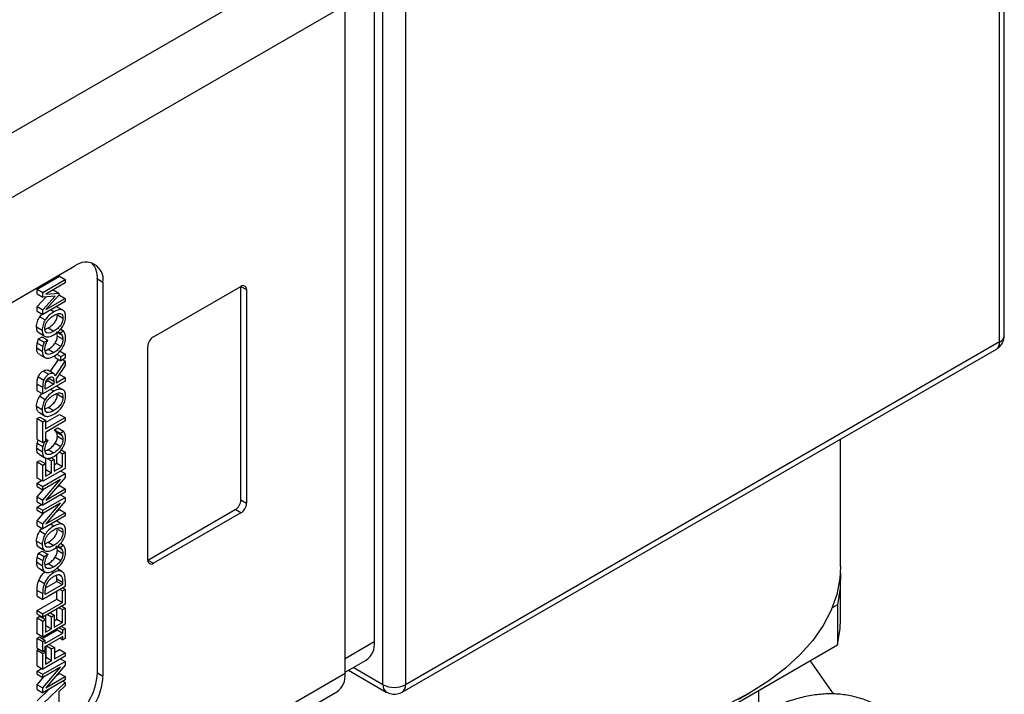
# Model space of a CAD drawing. Header units: inches. Extents: x 0.5 to 21.5, y 0.5 to 16.5.
# Tile 20 of 23: x 18.871 to 20.113, y 12.605 to 13.456. Entities that reach past the tile are written whole.
import ezdxf

# ---------------------------------------------------------------- set-up
doc = ezdxf.new("R2010")
doc.units = ezdxf.units.IN
doc.header["$LTSCALE"] = 2
doc.header["$MEASUREMENT"] = 0

msp = doc.modelspace()

# ---------------------------------------------------------------- linework, layer by layer
for p, q in [((20.1131, 13.0575), (20.1131, 13.9721)), ((20.1072, 13.0494), (20.1072, 13.9639)), ((18.6961, 13.2178), (19.2463, 13.5355)), ((19.3294, 12.6167), (19.3294, 13.5312)), ((19.3577, 13.5312), (19.3577, 12.6167)), ((19.3185, 13.4898), (19.3185, 12.6708)), ((18.5279, 13.0391), (19.2817, 13.4743)), ((19.2817, 12.6308), (19.2817, 13.4743)), ((18.6099, 12.9542), (18.9409, 13.1452)), ((18.8931, 13.116), (18.9214, 13.1323)), ((18.9002, 13.1119), (18.9285, 13.1282)), ((18.9214, 13.1323), (18.9285, 13.1282)), ((18.9285, 13.1282), (18.9285, 13.1239)), ((18.9692, 12.6316), (18.9692, 13.1289)), ((18.9692, 13.1289), (18.9762, 13.1248)), ((18.8931, 13.11), (18.8931, 13.116)), ((18.8931, 13.116), (18.9002, 13.1119)), ((18.9285, 13.1239), (18.9041, 13.1098)), ((18.9129, 13.1149), (18.9136, 13.115)), ((18.9136, 13.115), (18.9207, 13.1109)), ((18.9762, 13.1248), (18.9762, 12.6275)), ((19.0399, 13.0558), (19.1502, 13.1195)), ((19.1502, 12.85), (19.1502, 13.1195)), ((19.1502, 13.1195), (19.1572, 13.1154)), ((19.1572, 13.1154), (19.1572, 12.8459)), ((18.8931, 13.11), (18.9002, 13.1059)), ((18.8931, 13.0939), (18.9044, 13.1062)), ((18.9002, 13.1059), (18.9002, 13.1119)), ((18.9002, 13.0898), (18.916, 13.1071)), ((18.916, 13.1071), (18.9002, 13.1059)), ((18.9041, 13.1098), (18.9207, 13.1109)), ((18.9207, 13.1082), (18.9041, 13.0902)), ((18.9041, 13.0902), (18.9285, 13.1043)), ((18.9202, 13.1076), (18.9214, 13.1084)), ((18.9207, 13.1109), (18.9207, 13.1082)), ((18.9214, 13.1084), (18.9285, 13.1043)), ((18.9285, 13.1043), (18.9285, 13.1002)), ((18.8931, 13.088), (18.8931, 13.0939)), ((18.8931, 13.0939), (18.9002, 13.0898)), ((18.9285, 13.1002), (18.9002, 13.0839)), ((18.9002, 13.0839), (18.9002, 13.0898)), ((18.9182, 13.0938), (18.9252, 13.0897)), ((18.8931, 13.088), (18.9002, 13.0839)), ((18.8964, 13.0812), (18.899, 13.0846)), ((18.8964, 13.0812), (18.9034, 13.0771)), ((18.9144, 13.0873), (18.9102, 13.0897)), ((18.9188, 13.0836), (18.9258, 13.0795)), ((18.8925, 13.0684), (18.8996, 13.0644)), ((18.903, 13.0651), (18.9073, 13.067)), ((18.9073, 13.067), (18.9144, 13.063)), ((18.9229, 13.0654), (18.9266, 13.0633)), ((18.8945, 13.0615), (18.9016, 13.0574)), ((18.895, 13.0532), (18.8996, 13.0559)), ((18.895, 13.0532), (18.9021, 13.0492)), ((18.8964, 13.0601), (18.9034, 13.0561)), ((18.8996, 13.0559), (18.9066, 13.0518)), ((18.9045, 13.0615), (18.9058, 13.0607)), ((18.9173, 13.0623), (18.9243, 13.0582)), ((18.9187, 13.0568), (18.9257, 13.0527)), ((18.9192, 13.062), (18.9221, 13.0604)), ((18.9195, 13.0622), (18.9221, 13.0607)), ((18.9221, 13.0607), (18.9266, 13.0633)), ((18.9221, 13.0604), (18.9221, 13.0607)), ((18.8926, 13.0418), (18.8997, 13.0377)), ((18.8934, 13.0479), (18.9004, 13.0439)), ((18.9021, 13.0492), (18.9066, 13.0518)), ((18.9066, 13.0518), (18.9066, 13.0514)), ((18.9159, 13.048), (18.9229, 13.044)), ((19.0328, 12.7741), (19.0328, 13.0436)), ((19.3536, 12.6075), (20.1031, 13.0402)), ((20.1072, 13.0494), (19.3577, 12.6167)), ((18.896, 13.0337), (18.9031, 13.0296)), ((18.9073, 13.0401), (18.9144, 13.036)), ((18.916, 13.0297), (18.916, 13.0327)), ((18.916, 13.0297), (18.9231, 13.0256)), ((18.9177, 13.0339), (18.9231, 13.0308)), ((18.9214, 13.038), (18.9285, 13.034)), ((18.9231, 13.0308), (18.9285, 13.034)), ((18.9231, 13.0256), (18.9231, 13.0308)), ((18.9285, 13.0287), (18.9231, 13.0256)), ((18.9285, 13.034), (18.9285, 13.0287)), ((18.9098, 13.0117), (18.9201, 13.0273)), ((18.9162, 13.0066), (18.9285, 13.0253)), ((18.9285, 13.0196), (18.9172, 13.0028)), ((18.9255, 13.027), (18.9285, 13.0253)), ((18.9285, 13.0253), (18.9285, 13.0196)), ((18.8946, 13.0053), (18.9017, 13.0013)), ((18.9008, 13.0126), (18.9079, 13.0085)), ((18.9137, 13.0095), (18.9066, 13.0136)), ((18.907, 13.0001), (18.907, 13.0039)), ((18.907, 13.0039), (18.9141, 12.9998)), ((18.9172, 12.9978), (18.9285, 13.0043)), ((18.9207, 13.008), (18.9214, 13.0084)), ((18.9214, 13.0084), (18.9285, 13.0043)), ((18.9285, 13.0043), (18.9285, 13)), ((18.8931, 12.9878), (18.8931, 12.9962)), ((18.8931, 12.9962), (18.9002, 12.9921)), ((18.9285, 13), (18.9002, 12.9837)), ((18.9002, 12.9837), (18.9002, 12.9921)), ((18.9141, 12.996), (18.9035, 12.9899)), ((18.9035, 12.9899), (18.9035, 12.9942)), ((18.904, 12.9984), (18.907, 13.0001)), ((18.907, 13.0001), (18.9141, 12.996)), ((18.9141, 12.9998), (18.9141, 12.996)), ((18.9172, 13.0028), (18.9172, 12.9978)), ((18.9182, 12.9935), (18.9252, 12.9894)), ((18.8931, 12.9878), (18.9002, 12.9837)), ((18.8964, 12.9809), (18.899, 12.9844)), ((18.8964, 12.9809), (18.9034, 12.9769)), ((18.9144, 12.9871), (18.9102, 12.9895)), ((18.9188, 12.9834), (18.9258, 12.9793)), ((18.8925, 12.9682), (18.8996, 12.9641)), ((18.903, 12.9649), (18.9073, 12.9668)), ((18.9073, 12.9668), (18.9144, 12.9627)), ((18.8931, 12.9527), (18.8965, 12.9546)), ((18.8945, 12.9612), (18.9016, 12.9572)), ((18.8964, 12.9599), (18.9034, 12.9558)), ((18.8965, 12.9546), (18.9036, 12.9505)), ((18.9036, 12.9477), (18.9214, 12.958)), ((18.9036, 12.9396), (18.9285, 12.9539)), ((18.9045, 12.9612), (18.9058, 12.9605)), ((18.9214, 12.958), (18.9285, 12.9539)), ((18.9285, 12.9539), (18.9285, 12.9496)), ((18.8931, 12.9264), (18.8931, 12.9527)), ((18.8931, 12.9527), (18.9002, 12.9486)), ((18.9002, 12.9486), (18.9036, 12.9505)), ((18.9002, 12.9223), (18.9002, 12.9486)), ((18.9036, 12.9505), (18.9036, 12.9396)), ((18.9285, 12.9496), (18.9036, 12.9352)), ((18.915, 12.9383), (18.9195, 12.9409)), ((18.9195, 12.9409), (18.9266, 12.9368)), ((18.9036, 12.9352), (18.9036, 12.9243)), ((18.915, 12.938), (18.915, 12.9383)), ((18.915, 12.9383), (18.9221, 12.9342)), ((18.915, 12.938), (18.9221, 12.9339)), ((18.9173, 12.9358), (18.9243, 12.9318)), ((18.9187, 12.9303), (18.9257, 12.9262)), ((18.9221, 12.9342), (18.9266, 12.9368)), ((18.9221, 12.9339), (18.9221, 12.9342)), ((18.8931, 12.9264), (18.9002, 12.9223)), ((18.8934, 12.9215), (18.9004, 12.9174)), ((18.9036, 12.9243), (18.9002, 12.9223)), ((18.9015, 12.923), (18.9021, 12.9227)), ((18.9021, 12.9227), (18.9066, 12.9253)), ((18.9036, 12.9271), (18.9066, 12.9253)), ((18.9066, 12.9253), (18.9066, 12.925)), ((18.9159, 12.9216), (18.9229, 12.9175)), ((19.9066, 12.766), (19.9066, 12.9268)), ((18.8926, 12.9153), (18.8997, 12.9112)), ((18.896, 12.9072), (18.9031, 12.9031)), ((18.9073, 12.9136), (18.9144, 12.9095)), ((18.9181, 12.8963), (18.9181, 12.9078)), ((18.9214, 12.9105), (18.9252, 12.9083)), ((18.9236, 12.9131), (18.9285, 12.9103)), ((18.9252, 12.9083), (18.9285, 12.9103)), ((18.9252, 12.8922), (18.9252, 12.9083)), ((18.9285, 12.9103), (18.9285, 12.8898)), ((18.8931, 12.898), (18.8965, 12.8999)), ((18.8931, 12.8776), (18.8931, 12.898)), ((18.8931, 12.898), (18.9002, 12.8939)), ((18.8965, 12.8999), (18.9036, 12.8959)), ((18.9002, 12.8939), (18.9036, 12.8959)), ((18.9002, 12.8735), (18.9002, 12.8939)), ((18.9036, 12.8959), (18.9036, 12.8798)), ((18.9042, 12.8883), (18.9042, 12.9033)), ((18.9059, 12.9023), (18.9113, 12.8992)), ((18.9107, 12.9035), (18.9147, 12.9012)), ((18.9113, 12.8992), (18.9147, 12.9012)), ((18.9113, 12.8842), (18.9113, 12.8992)), ((18.9147, 12.9012), (18.9147, 12.8862)), ((18.9147, 12.8943), (18.9181, 12.8963)), ((18.9147, 12.8862), (18.9252, 12.8922)), ((18.9181, 12.8963), (18.9252, 12.8922)), ((18.9285, 12.8898), (18.9002, 12.8735)), ((18.9002, 12.8669), (18.9285, 12.8832)), ((18.9036, 12.8879), (18.9042, 12.8883)), ((18.9036, 12.8798), (18.9113, 12.8842)), ((18.9042, 12.8883), (18.9113, 12.8842)), ((18.9228, 12.8865), (18.9285, 12.8832)), ((18.9285, 12.8832), (18.9285, 12.8783)), ((18.9002, 12.8735), (18.8931, 12.8776)), ((18.8931, 12.871), (18.8989, 12.8743)), ((18.8931, 12.8669), (18.8931, 12.871)), ((18.8931, 12.871), (18.9002, 12.8669)), ((18.8931, 12.8669), (18.9002, 12.8628)), ((18.9002, 12.8497), (18.9226, 12.8757)), ((18.9226, 12.8757), (18.9002, 12.8628)), ((18.9002, 12.8628), (18.9002, 12.8669)), ((18.9285, 12.8783), (18.9041, 12.8498)), ((18.9179, 12.8659), (18.9214, 12.868)), ((18.9214, 12.868), (18.9285, 12.8639)), ((18.8931, 12.8537), (18.9016, 12.8636)), ((18.9285, 12.8598), (18.9002, 12.8435)), ((18.9041, 12.8498), (18.9285, 12.8639)), ((18.9228, 12.8565), (18.9285, 12.8532)), ((18.9285, 12.8639), (18.9285, 12.8598)), ((18.8931, 12.8476), (18.8931, 12.8537)), ((18.8931, 12.8537), (18.9002, 12.8497)), ((18.8931, 12.8476), (18.9002, 12.8435)), ((18.8931, 12.841), (18.8989, 12.8443)), ((18.9002, 12.8369), (18.9285, 12.8532)), ((18.9002, 12.8435), (18.9002, 12.8497)), ((18.9002, 12.8197), (18.9226, 12.8458)), ((18.9226, 12.8458), (18.9002, 12.8328)), ((18.9285, 12.8483), (18.9041, 12.8198)), ((18.9285, 12.8532), (18.9285, 12.8483)), ((19.1502, 12.85), (19.1572, 12.8459)), ((18.8931, 12.8369), (18.8931, 12.841)), ((18.8931, 12.841), (18.9002, 12.8369)), ((18.8931, 12.8369), (18.9002, 12.8328)), ((18.8931, 12.8238), (18.9016, 12.8337)), ((18.9002, 12.8328), (18.9002, 12.8369)), ((18.9285, 12.8298), (18.9002, 12.8135)), ((18.9041, 12.8198), (18.9285, 12.8339)), ((18.9179, 12.8359), (18.9214, 12.838)), ((18.9214, 12.838), (18.9285, 12.8339)), ((18.9285, 12.8339), (18.9285, 12.8298)), ((19.0328, 12.7741), (19.1431, 12.8378)), ((19.1502, 12.8337), (19.0399, 12.77)), ((19.1502, 12.8337), (19.1431, 12.8378)), ((18.8931, 12.8176), (18.8931, 12.8238)), ((18.8931, 12.8238), (18.9002, 12.8197)), ((18.8931, 12.8176), (18.9002, 12.8135)), ((18.9002, 12.8135), (18.9002, 12.8197)), ((18.9144, 12.8169), (18.9102, 12.8193)), ((18.9182, 12.8234), (18.9252, 12.8193)), ((18.8964, 12.8108), (18.899, 12.8142)), ((18.8964, 12.8108), (18.9034, 12.8067)), ((18.9188, 12.8132), (18.9258, 12.8091)), ((18.8925, 12.798), (18.8996, 12.794)), ((18.903, 12.7947), (18.9073, 12.7966)), ((18.9073, 12.7966), (18.9144, 12.7926)), ((18.9173, 12.7919), (18.9243, 12.7878)), ((18.9195, 12.7918), (18.9221, 12.7903)), ((18.9221, 12.7903), (18.9266, 12.7929)), ((18.9229, 12.795), (18.9266, 12.7929)), ((18.8945, 12.7911), (18.9016, 12.787)), ((18.895, 12.7828), (18.8996, 12.7855)), ((18.895, 12.7828), (18.9021, 12.7788)), ((18.8964, 12.7897), (18.9034, 12.7857)), ((18.8996, 12.7855), (18.9066, 12.7814)), ((18.9021, 12.7788), (18.9066, 12.7814)), ((18.9045, 12.7911), (18.9058, 12.7903)), ((18.9066, 12.7814), (18.9066, 12.781)), ((18.9187, 12.7864), (18.9257, 12.7823)), ((18.9192, 12.7916), (18.9221, 12.79)), ((18.9221, 12.79), (18.9221, 12.7903)), ((18.8926, 12.7714), (18.8997, 12.7673)), ((18.8934, 12.7775), (18.9004, 12.7735)), ((18.9073, 12.7697), (18.9144, 12.7656)), ((18.9159, 12.7776), (18.9229, 12.7736)), ((19.0328, 12.7741), (19.0399, 12.77)), ((18.896, 12.7633), (18.9031, 12.7592)), ((18.9115, 12.7599), (18.9144, 12.7582)), ((18.9245, 12.7597), (18.9175, 12.7638)), ((18.9182, 12.7505), (18.9178, 12.7552)), ((18.9213, 12.7555), (18.9234, 12.7543)), ((18.8954, 12.7488), (18.9025, 12.7447)), ((18.9252, 12.7431), (18.9035, 12.7305)), ((18.9039, 12.7389), (18.9182, 12.7472)), ((18.9182, 12.7472), (18.9182, 12.7505)), ((18.9182, 12.7505), (18.9252, 12.7464)), ((18.9182, 12.7472), (18.9252, 12.7431)), ((18.9252, 12.7464), (18.9252, 12.7431)), ((18.9285, 12.7481), (18.9285, 12.7406)), ((19.9066, 12.6991), (19.9066, 12.7497)), ((18.8931, 12.7284), (18.8931, 12.7358)), ((18.8931, 12.7358), (18.9002, 12.7317)), ((18.9285, 12.7406), (18.9002, 12.7243)), ((18.9002, 12.7243), (18.9002, 12.7317)), ((18.9035, 12.7305), (18.9035, 12.7338)), ((18.9181, 12.7248), (18.9181, 12.7346)), ((18.9222, 12.737), (18.9252, 12.7353)), ((18.9252, 12.7353), (18.9285, 12.7372)), ((18.9252, 12.7207), (18.9252, 12.7353)), ((18.9255, 12.7389), (18.9285, 12.7372)), ((18.9285, 12.7372), (18.9285, 12.7183)), ((18.8931, 12.7284), (18.9002, 12.7243)), ((18.8931, 12.7104), (18.9181, 12.7248)), ((18.9002, 12.7063), (18.9252, 12.7207)), ((18.9285, 12.7183), (18.9002, 12.7019)), ((18.9181, 12.7248), (18.9252, 12.7207)), ((19.9027, 12.7177), (19.896, 12.7139)), ((19.9027, 12.7177), (19.9027, 12.6671)), ((18.8931, 12.706), (18.8931, 12.7104)), ((18.8931, 12.7104), (18.9002, 12.7063)), ((18.8931, 12.706), (18.9002, 12.7019)), ((18.9002, 12.7019), (18.9002, 12.7063)), ((18.9062, 12.7054), (18.9113, 12.7025)), ((18.9096, 12.7074), (18.9147, 12.7044)), ((18.9181, 12.6996), (18.9181, 12.7123)), ((18.921, 12.714), (18.9252, 12.7116)), ((18.9244, 12.7159), (18.9285, 12.7135)), ((18.9252, 12.7116), (18.9285, 12.7135)), ((18.9252, 12.6955), (18.9252, 12.7116)), ((18.9285, 12.7135), (18.9285, 12.6931)), ((18.8931, 12.7013), (18.8965, 12.7032)), ((18.8931, 12.6808), (18.8931, 12.7013)), ((18.8931, 12.7013), (18.9002, 12.6972)), ((18.8965, 12.7032), (18.9036, 12.6991)), ((18.9002, 12.6972), (18.9036, 12.6991)), ((18.9002, 12.6768), (18.9002, 12.6972)), ((18.9285, 12.6931), (18.9002, 12.6768)), ((18.9036, 12.6991), (18.9036, 12.683)), ((18.9042, 12.6916), (18.9042, 12.7043)), ((18.9113, 12.7025), (18.9147, 12.7044)), ((18.9113, 12.6875), (18.9113, 12.7025)), ((18.9147, 12.7044), (18.9147, 12.6894)), ((18.9147, 12.6976), (18.9181, 12.6996)), ((18.9147, 12.6894), (18.9252, 12.6955)), ((18.9181, 12.6996), (18.9252, 12.6955)), ((18.9002, 12.6768), (18.8931, 12.6808)), ((18.8996, 12.675), (18.9185, 12.686)), ((18.9031, 12.6689), (18.9256, 12.6819)), ((18.9036, 12.6912), (18.9042, 12.6916)), ((18.9036, 12.683), (18.9113, 12.6875)), ((18.9042, 12.6916), (18.9113, 12.6875)), ((18.9185, 12.686), (18.9185, 12.6873)), ((18.9185, 12.686), (18.9256, 12.6819)), ((18.921, 12.6887), (18.9256, 12.686)), ((18.9238, 12.6904), (18.9285, 12.6877)), ((18.9256, 12.686), (18.9285, 12.6877)), ((18.9256, 12.6819), (18.9256, 12.686)), ((18.9285, 12.6877), (18.9285, 12.6751)), ((18.8931, 12.6755), (18.896, 12.6771)), ((18.8931, 12.6628), (18.8931, 12.6755)), ((18.8931, 12.6755), (18.9002, 12.6714)), ((18.896, 12.6771), (18.9031, 12.673)), ((18.9002, 12.6714), (18.9031, 12.673)), ((18.9002, 12.6587), (18.9002, 12.6714)), ((18.9256, 12.6775), (18.9031, 12.6645)), ((18.9031, 12.673), (18.9031, 12.6689)), ((18.9085, 12.6676), (18.9149, 12.6639)), ((18.922, 12.6755), (18.9256, 12.6734)), ((18.9256, 12.6734), (18.9256, 12.6775)), ((18.9285, 12.6751), (18.9256, 12.6734)), ((19.3185, 12.6708), (19.2817, 12.6496)), ((18.8931, 12.6628), (18.9002, 12.6587)), ((18.8931, 12.6602), (18.8954, 12.6615)), ((18.8931, 12.6407), (18.8931, 12.6602)), ((18.8931, 12.6602), (18.9002, 12.6561)), ((18.9031, 12.6604), (18.9002, 12.6587)), ((18.9002, 12.6561), (18.9036, 12.658)), ((18.9002, 12.6366), (18.9002, 12.6561)), ((18.9013, 12.6593), (18.9036, 12.658)), ((18.9031, 12.6645), (18.9031, 12.6604)), ((18.9036, 12.658), (18.9036, 12.6428)), ((18.9045, 12.6515), (18.9045, 12.6653)), ((18.9051, 12.6657), (18.9115, 12.662)), ((18.9115, 12.662), (18.9149, 12.6639)), ((18.9115, 12.6475), (18.9115, 12.662)), ((18.9149, 12.6639), (18.9149, 12.6494)), ((18.9149, 12.6575), (18.9214, 12.6613)), ((18.9149, 12.6494), (18.9285, 12.6572)), ((18.9214, 12.6613), (18.9285, 12.6572)), ((18.9285, 12.6572), (18.9285, 12.6529)), ((19.5715, 12.4759), (19.9027, 12.6671)), ((18.9285, 12.6529), (18.9002, 12.6366)), ((18.9002, 12.63), (18.9285, 12.6463)), ((18.9036, 12.651), (18.9045, 12.6515)), ((18.9036, 12.6428), (18.9115, 12.6475)), ((18.9045, 12.6515), (18.9115, 12.6475)), ((18.9228, 12.6496), (18.9285, 12.6463)), ((18.9285, 12.6463), (18.9285, 12.6414)), ((19.2817, 12.6326), (19.3081, 12.6479)), ((19.8976, 12.6052), (19.8681, 12.6472)), ((19.2817, 12.6308), (18.5279, 12.1956)), ((18.8931, 12.6407), (18.9002, 12.6366)), ((18.8931, 12.634), (18.8989, 12.6373)), ((18.8931, 12.63), (18.8931, 12.634)), ((18.8931, 12.634), (18.9002, 12.63)), ((18.9002, 12.6128), (18.9226, 12.6388)), ((18.9226, 12.6388), (18.9002, 12.6259)), ((18.9285, 12.6414), (18.9041, 12.6129)), ((18.9179, 12.629), (18.9214, 12.631)), ((18.9214, 12.631), (18.9285, 12.627)), ((18.9692, 12.6316), (18.9762, 12.6275)), ((19.2859, 12.6351), (19.3336, 12.6075)), ((19.3294, 12.6167), (19.2917, 12.6384)), ((18.8931, 12.63), (18.9002, 12.6259)), ((18.8931, 12.6168), (18.9016, 12.6267)), ((18.9002, 12.6259), (18.9002, 12.63)), ((18.9285, 12.6229), (18.9002, 12.6066)), ((18.9002, 12.5925), (18.9285, 12.6198)), ((18.9041, 12.6129), (18.9285, 12.627)), ((18.9258, 12.6214), (18.9285, 12.6198)), ((18.9285, 12.627), (18.9285, 12.6229)), ((18.9285, 12.6198), (18.9285, 12.6152)), ((18.5176, 12.1727), (19.2713, 12.6079)), ((18.8931, 12.6107), (18.8931, 12.6168)), ((18.8931, 12.6168), (18.9002, 12.6128)), ((18.8931, 12.5966), (18.9084, 12.6113)), ((18.8931, 12.6107), (18.9002, 12.6066)), ((18.9002, 12.6066), (18.9002, 12.6128)), ((18.9285, 12.6152), (18.9206, 12.6077)), ((18.9206, 12.6077), (18.9206, 12.5952)), ((19.7781, 12.5985), (19.7923, 12.6067)), ((19.8036, 12.5788), (19.8036, 12.6099))]:
    msp.add_line(p, q)
at = {"flags": 128}
for points in [[(19.9066, 12.766), (19.9057, 12.7509), (19.9018, 12.7308), (19.8948, 12.711), (19.8847, 12.6916), (19.8716, 12.6728), (19.8557, 12.6548), (19.8371, 12.6377), (19.8159, 12.6216), (19.7922, 12.6066), (19.7664, 12.593)], [(19.9063, 12.7579), (19.9061, 12.7385), (19.9027, 12.7177)], [(19.9027, 12.6671), (19.9061, 12.6879), (19.9066, 12.6991)]]:
    msp.add_lwpolyline(points, dxfattribs=at)
for centre, radius, start, end in [((18.9547, 13.1283), 0.0218, 350.786, 129.2033), ((18.9423, 13.131), 0.0269, 355.4541, 42.7626), ((19.1529, 13.1161), 0.00437, 350.786, 129.2033), ((19.0481, 13.0429), 0.0154, 122.6055, 177.3945), ((20.1031, 13.0585), 0.0101, 294.3747, 354.3052), ((20.0974, 13.0483), 0.00986, 305.0133, 6.2988), ((19.1348, 12.8507), 0.0154, 302.6055, 357.3945), ((19.1419, 12.8466), 0.0154, 302.6055, 357.3945), ((19.0371, 12.7734), 0.00437, 170.786, 309.2033), ((19.2947, 12.6678), 0.024, 304.0564, 7.2558), ((18.8924, 12.6351), 0.0768, 302.6055, 357.3945), ((19.2572, 12.6281), 0.0246, 305.0133, 6.2988), ((18.8995, 12.631), 0.0768, 302.6055, 357.3945), ((19.3436, 12.644), 0.0307, 242.6097, 297.3903), ((19.3392, 12.6156), 0.00986, 173.6973, 235.0291), ((19.3482, 12.6155), 0.00959, 304.0524, 7.2562)]:
    msp.add_arc(centre, radius, start, end)
for points, knots in [([(18.9252, 13.0897), (18.924, 13.0902), (18.9224, 13.0903), (18.9187, 13.0895), (18.9166, 13.0886), (18.9144, 13.0873)], [-2, -2, -2, -2, -1, -1, 0, 0, 0, 0]), ([(18.8925, 13.0684), (18.8925, 13.0707), (18.8929, 13.0729), (18.8942, 13.0772), (18.8952, 13.0792), (18.8964, 13.0812)], [-2, -2, -2, -2, -1, -1, 0, 0, 0, 0]), ([(18.9144, 13.0873), (18.912, 13.086), (18.9099, 13.0844), (18.9062, 13.0809), (18.9047, 13.0791), (18.9034, 13.0771)], [-2, -2, -2, -2, -1, -1, 0, 0, 0, 0]), ([(18.9058, 13.0752), (18.9062, 13.0758), (18.9071, 13.077), (18.9086, 13.0786), (18.9104, 13.0801), (18.9123, 13.0815), (18.9136, 13.0824), (18.9144, 13.0828)], [0, 0, 0, 0, 0.171257, 0.353039, 0.549625, 0.764409, 1, 1, 1, 1]), ([(18.9073, 13.067), (18.9082, 13.0676), (18.9098, 13.0686), (18.9121, 13.0704), (18.9141, 13.0724), (18.9163, 13.0752), (18.9184, 13.0792), (18.9186, 13.0821), (18.9188, 13.0836)], [0, 0, 0, 0, 0.162169, 0.306894, 0.437395, 0.55804, 0.775827, 1, 1, 1, 1]), ([(18.9144, 13.0828), (18.9152, 13.0833), (18.9169, 13.0842), (18.9192, 13.085), (18.9212, 13.0853), (18.9234, 13.0851), (18.9255, 13.0835), (18.9257, 13.0809), (18.9258, 13.0795)], [0, 0, 0, 0, 0.162306, 0.307129, 0.437665, 0.55825, 0.775813, 1, 1, 1, 1]), ([(18.9258, 13.0795), (18.9258, 13.0789), (18.9258, 13.0778), (18.9254, 13.0759), (18.9248, 13.0741), (18.924, 13.0723), (18.9223, 13.0695), (18.919, 13.0659), (18.916, 13.064), (18.9144, 13.063)], [0, 0, 0, 0, 0.093087, 0.181059, 0.266843, 0.353587, 0.444341, 0.692285, 1, 1, 1, 1]), ([(18.9291, 13.0814), (18.9291, 13.0835), (18.9288, 13.0853), (18.9275, 13.0881), (18.9266, 13.0891), (18.9252, 13.0897)], [-2, -2, -2, -2, -1, -1, 0, 0, 0, 0]), ([(18.9252, 13.0686), (18.9265, 13.0706), (18.9275, 13.0727), (18.9288, 13.077), (18.9291, 13.0792), (18.9291, 13.0814)], [-2, -2, -2, -2, -1, -1, 0, 0, 0, 0]), ([(18.8946, 13.0616), (18.8944, 13.0617), (18.8935, 13.0625), (18.8927, 13.0649), (18.8926, 13.0673), (18.8925, 13.0684)], [0, 0, 0, 0, 0.109848, 0.603235, 1, 1, 1, 1]), ([(18.9034, 13.0771), (18.9022, 13.0752), (18.9013, 13.0731), (18.9, 13.0688), (18.8996, 13.0666), (18.8996, 13.0644)], [-2, -2, -2, -2, -1, -1, 0, 0, 0, 0]), ([(18.9029, 13.0663), (18.9029, 13.0669), (18.9029, 13.068), (18.9033, 13.0699), (18.9039, 13.0717), (18.9047, 13.0735), (18.9054, 13.0746), (18.9058, 13.0752)], [0, 0, 0, 0, 0.214505, 0.414807, 0.60754, 0.800126, 1, 1, 1, 1]), ([(18.9058, 13.0607), (18.9054, 13.0608), (18.9047, 13.0611), (18.9039, 13.062), (18.9033, 13.0631), (18.9029, 13.0645), (18.9029, 13.0657), (18.9029, 13.0663)], [0, 0, 0, 0, 0.200067, 0.392832, 0.58564, 0.785835, 1, 1, 1, 1]), ([(18.9144, 13.0584), (18.9167, 13.0598), (18.9188, 13.0613), (18.9224, 13.0648), (18.924, 13.0666), (18.9252, 13.0686)], [-2, -2, -2, -2, -1, -1, 0, 0, 0, 0]), ([(18.8934, 13.0479), (18.8936, 13.0488), (18.8938, 13.0496), (18.8944, 13.0514), (18.8947, 13.0523), (18.895, 13.0532)], [-2, -2, -2, -2, -1, -1, 0, 0, 0, 0]), ([(18.8996, 13.0644), (18.8996, 13.0622), (18.8999, 13.0604), (18.9012, 13.0576), (18.9022, 13.0566), (18.9034, 13.0561)], [-2, -2, -2, -2, -1, -1, 0, 0, 0, 0]), ([(18.9034, 13.0561), (18.9047, 13.0555), (18.9063, 13.0555), (18.9099, 13.0562), (18.912, 13.0571), (18.9144, 13.0584)], [-2, -2, -2, -2, -1, -1, 0, 0, 0, 0]), ([(18.9144, 13.063), (18.9127, 13.062), (18.9096, 13.0604), (18.907, 13.0606), (18.9058, 13.0607)], [0, 0, 0, 0, 0.552235, 1, 1, 1, 1]), ([(18.9159, 13.048), (18.9168, 13.0495), (18.9175, 13.051), (18.9184, 13.054), (18.9187, 13.0554), (18.9187, 13.0568)], [-2, -2, -2, -2, -1, -1, 0, 0, 0, 0]), ([(18.9187, 13.0568), (18.9187, 13.058), (18.9185, 13.0591), (18.918, 13.0609), (18.9177, 13.0617), (18.9173, 13.0623)], [-2, -2, -2, -2, -1, -1, 0, 0, 0, 0]), ([(18.9221, 13.0604), (18.9224, 13.0602), (18.9227, 13.0599), (18.9235, 13.0592), (18.924, 13.0588), (18.9243, 13.0582)], [-2, -2, -2, -2, -1, -1, 0, 0, 0, 0]), ([(18.9257, 13.0527), (18.9257, 13.0513), (18.9255, 13.0499), (18.9246, 13.0469), (18.9239, 13.0454), (18.9229, 13.044)], [-2, -2, -2, -2, -1, -1, 0, 0, 0, 0]), ([(18.9243, 13.0582), (18.9247, 13.0576), (18.9251, 13.0569), (18.9256, 13.055), (18.9257, 13.054), (18.9257, 13.0527)], [-2, -2, -2, -2, -1, -1, 0, 0, 0, 0]), ([(18.9253, 13.0419), (18.9265, 13.0439), (18.9275, 13.046), (18.9287, 13.0503), (18.929, 13.0524), (18.929, 13.0545)], [-2, -2, -2, -2, -1, -1, 0, 0, 0, 0]), ([(18.9282, 13.0599), (18.9279, 13.0606), (18.9277, 13.0613), (18.9271, 13.0622), (18.9269, 13.0627), (18.9266, 13.0633)], [-2, -2, -2, -2, -1, -1, 0, 0, 0, 0]), ([(18.929, 13.0545), (18.929, 13.0558), (18.9289, 13.0569), (18.9287, 13.0583), (18.9285, 13.0591), (18.9282, 13.0599)], [-2, -2, -2, -2, -1, -1, 0, 0, 0, 0]), ([(20.1104, 13.0475), (20.1115, 13.0499), (20.113, 13.0532), (20.113, 13.0567), (20.113, 13.0575)], [0, 0, 0, 0, 0.744638, 1, 1, 1, 1]), ([(18.8926, 13.0418), (18.8926, 13.0429), (18.8927, 13.0439), (18.893, 13.046), (18.8932, 13.047), (18.8934, 13.0479)], [-2, -2, -2, -2, -1, -1, 0, 0, 0, 0]), ([(18.8961, 13.0338), (18.8954, 13.0342), (18.8939, 13.0352), (18.8928, 13.0382), (18.8927, 13.0407), (18.8926, 13.0418)], [0, 0, 0, 0, 0.302443, 0.702919, 1, 1, 1, 1]), ([(18.9004, 13.0439), (18.9002, 13.0429), (18.9001, 13.0419), (18.8998, 13.0399), (18.8997, 13.0388), (18.8997, 13.0377)], [-2, -2, -2, -2, -1, -1, 0, 0, 0, 0]), ([(18.9021, 13.0492), (18.9018, 13.0482), (18.9014, 13.0473), (18.9009, 13.0455), (18.9006, 13.0447), (18.9004, 13.0439)], [-2, -2, -2, -2, -1, -1, 0, 0, 0, 0]), ([(18.9029, 13.0395), (18.9029, 13.0408), (18.903, 13.042), (18.9035, 13.0442), (18.9039, 13.0453), (18.9043, 13.0464)], [-2, -2, -2, -2, -1, -1, 0, 0, 0, 0]), ([(18.9043, 13.0464), (18.9047, 13.0475), (18.9051, 13.0485), (18.906, 13.0502), (18.9063, 13.0509), (18.9066, 13.0514)], [-2, -2, -2, -2, -1, -1, 0, 0, 0, 0]), ([(18.9073, 13.0401), (18.9092, 13.0412), (18.9109, 13.0424), (18.9137, 13.0451), (18.9149, 13.0465), (18.9159, 13.048)], [-2, -2, -2, -2, -1, -1, 0, 0, 0, 0]), ([(18.9229, 13.044), (18.922, 13.0425), (18.9208, 13.041), (18.918, 13.0384), (18.9163, 13.0371), (18.9144, 13.036)], [-2, -2, -2, -2, -1, -1, 0, 0, 0, 0]), ([(18.9144, 13.0315), (18.9168, 13.0329), (18.9189, 13.0344), (18.9225, 13.038), (18.9241, 13.0399), (18.9253, 13.0419)], [-2, -2, -2, -2, -1, -1, 0, 0, 0, 0]), ([(20.1031, 13.0402), (20.1044, 13.0411), (20.1074, 13.043), (20.1093, 13.0459), (20.1104, 13.0475)], [0, 0, 0, 0, 0.446553, 1, 1, 1, 1]), ([(18.8997, 13.0377), (18.8997, 13.0355), (18.9, 13.0337), (18.9014, 13.0309), (18.9023, 13.0299), (18.9036, 13.0293)], [-2, -2, -2, -2, -1, -1, 0, 0, 0, 0]), ([(18.9058, 13.034), (18.9049, 13.0344), (18.9042, 13.035), (18.9032, 13.037), (18.9029, 13.0381), (18.9029, 13.0395)], [-2, -2, -2, -2, -1, -1, 0, 0, 0, 0]), ([(18.9036, 13.0293), (18.9049, 13.0288), (18.9064, 13.0286), (18.9099, 13.0293), (18.912, 13.0301), (18.9144, 13.0315)], [-2, -2, -2, -2, -1, -1, 0, 0, 0, 0]), ([(18.9037, 13.0384), (18.9039, 13.0385), (18.9051, 13.0389), (18.9064, 13.0396), (18.9073, 13.0401)], [0, 0, 0, 0, 0.249048, 1, 1, 1, 1]), ([(18.9144, 13.036), (18.9126, 13.035), (18.9109, 13.0343), (18.908, 13.0336), (18.9068, 13.0336), (18.9058, 13.034)], [-2, -2, -2, -2, -1, -1, 0, 0, 0, 0]), ([(18.8931, 12.9962), (18.8931, 12.998), (18.8932, 12.9997), (18.8936, 13.0024), (18.894, 13.0038), (18.8946, 13.0053)], [-2, -2, -2, -2, -1, -1, 0, 0, 0, 0]), ([(18.8946, 13.0053), (18.8953, 13.0069), (18.8961, 13.0082), (18.8981, 13.0107), (18.8993, 13.0118), (18.9008, 13.0126)], [-2, -2, -2, -2, -1, -1, 0, 0, 0, 0]), ([(18.9008, 13.0126), (18.902, 13.0132), (18.9041, 13.0141), (18.906, 13.014), (18.9066, 13.0136), (18.9066, 13.0136)], [0, 0, 0, 0, 0.571628, 0.993192, 1, 1, 1, 1]), ([(18.9079, 13.0085), (18.9064, 13.0077), (18.9052, 13.0066), (18.9032, 13.0042), (18.9023, 13.0028), (18.9017, 13.0013)], [-2, -2, -2, -2, -1, -1, 0, 0, 0, 0]), ([(18.9044, 13), (18.9046, 13.0004), (18.9051, 13.0013), (18.906, 13.0024), (18.907, 13.0035), (18.9078, 13.0039), (18.9082, 13.0042)], [0, 0, 0, 0, 0.240063, 0.475644, 0.723998, 1, 1, 1, 1]), ([(18.9162, 13.0066), (18.9155, 13.0082), (18.9145, 13.0093), (18.9117, 13.0101), (18.91, 13.0097), (18.9079, 13.0085)], [-2, -2, -2, -2, -1, -1, 0, 0, 0, 0]), ([(18.9082, 13.0042), (18.9091, 13.0047), (18.9107, 13.0055), (18.912, 13.0051), (18.9126, 13.0049)], [0, 0, 0, 0, 0.539863, 1, 1, 1, 1]), ([(18.9126, 13.0049), (18.9128, 13.0048), (18.9132, 13.0045), (18.9136, 13.0039), (18.9139, 13.0029), (18.9141, 13.0016), (18.9141, 13.0004), (18.9141, 12.9998)], [0, 0, 0, 0, 0.1515387, 0.3034098, 0.4612348, 0.7151561, 1, 1, 1, 1]), ([(18.9017, 13.0013), (18.9011, 12.9997), (18.9007, 12.9983), (18.9003, 12.9956), (18.9002, 12.994), (18.9002, 12.9921)], [-2, -2, -2, -2, -1, -1, 0, 0, 0, 0]), ([(18.9035, 12.9942), (18.9035, 12.9952), (18.9035, 12.9971), (18.9042, 12.9991), (18.9044, 13)], [0, 0, 0, 0, 0.570786, 1, 1, 1, 1]), ([(18.8925, 12.9682), (18.8925, 12.9704), (18.8929, 12.9726), (18.8942, 12.977), (18.8952, 12.979), (18.8964, 12.9809)], [-2, -2, -2, -2, -1, -1, 0, 0, 0, 0]), ([(18.9144, 12.9871), (18.912, 12.9857), (18.9099, 12.9842), (18.9062, 12.9807), (18.9047, 12.9788), (18.9034, 12.9769)], [-2, -2, -2, -2, -1, -1, 0, 0, 0, 0]), ([(18.9058, 12.9749), (18.9062, 12.9755), (18.9071, 12.9767), (18.9086, 12.9783), (18.9104, 12.9799), (18.9123, 12.9813), (18.9136, 12.9821), (18.9144, 12.9825)], [0, 0, 0, 0, 0.171257, 0.353039, 0.549625, 0.764409, 1, 1, 1, 1]), ([(18.9073, 12.9668), (18.9082, 12.9673), (18.9098, 12.9683), (18.9121, 12.9702), (18.9141, 12.9722), (18.9163, 12.9749), (18.9184, 12.9789), (18.9186, 12.9819), (18.9188, 12.9834)], [0, 0, 0, 0, 0.162169, 0.306894, 0.437395, 0.55804, 0.775827, 1, 1, 1, 1]), ([(18.9252, 12.9894), (18.924, 12.99), (18.9224, 12.9901), (18.9187, 12.9893), (18.9166, 12.9884), (18.9144, 12.9871)], [-2, -2, -2, -2, -1, -1, 0, 0, 0, 0]), ([(18.9144, 12.9825), (18.9152, 12.983), (18.9169, 12.9839), (18.9192, 12.9848), (18.9212, 12.9851), (18.9234, 12.9848), (18.9255, 12.9833), (18.9257, 12.9806), (18.9258, 12.9793)], [0, 0, 0, 0, 0.162306, 0.307129, 0.437665, 0.55825, 0.775813, 1, 1, 1, 1]), ([(18.9258, 12.9793), (18.9258, 12.9787), (18.9258, 12.9775), (18.9254, 12.9757), (18.9248, 12.9739), (18.924, 12.9721), (18.9223, 12.9693), (18.919, 12.9657), (18.916, 12.9638), (18.9144, 12.9627)], [0, 0, 0, 0, 0.093087, 0.181059, 0.266843, 0.353587, 0.444341, 0.692285, 1, 1, 1, 1]), ([(18.9291, 12.9811), (18.9291, 12.9833), (18.9288, 12.985), (18.9275, 12.9879), (18.9266, 12.9889), (18.9252, 12.9894)], [-2, -2, -2, -2, -1, -1, 0, 0, 0, 0]), ([(18.9252, 12.9684), (18.9265, 12.9704), (18.9275, 12.9725), (18.9288, 12.9768), (18.9291, 12.9789), (18.9291, 12.9811)], [-2, -2, -2, -2, -1, -1, 0, 0, 0, 0]), ([(18.8946, 12.9614), (18.8944, 12.9615), (18.8935, 12.9622), (18.8927, 12.9647), (18.8926, 12.9671), (18.8925, 12.9682)], [0, 0, 0, 0, 0.109848, 0.603235, 1, 1, 1, 1]), ([(18.9034, 12.9769), (18.9022, 12.9749), (18.9013, 12.9729), (18.9, 12.9685), (18.8996, 12.9663), (18.8996, 12.9641)], [-2, -2, -2, -2, -1, -1, 0, 0, 0, 0]), ([(18.9029, 12.966), (18.9029, 12.9666), (18.9029, 12.9678), (18.9033, 12.9696), (18.9039, 12.9715), (18.9047, 12.9733), (18.9054, 12.9744), (18.9058, 12.9749)], [0, 0, 0, 0, 0.214505, 0.414807, 0.60754, 0.800126, 1, 1, 1, 1]), ([(18.9058, 12.9605), (18.9054, 12.9606), (18.9047, 12.9609), (18.9039, 12.9617), (18.9033, 12.9629), (18.9029, 12.9643), (18.9029, 12.9654), (18.9029, 12.966)], [0, 0, 0, 0, 0.200067, 0.392832, 0.58564, 0.785835, 1, 1, 1, 1]), ([(18.9144, 12.9582), (18.9167, 12.9595), (18.9188, 12.9611), (18.9224, 12.9645), (18.924, 12.9664), (18.9252, 12.9684)], [-2, -2, -2, -2, -1, -1, 0, 0, 0, 0]), ([(18.8996, 12.9641), (18.8996, 12.9619), (18.8999, 12.9601), (18.9012, 12.9573), (18.9022, 12.9564), (18.9034, 12.9558)], [-2, -2, -2, -2, -1, -1, 0, 0, 0, 0]), ([(18.9034, 12.9558), (18.9047, 12.9553), (18.9063, 12.9552), (18.9099, 12.956), (18.912, 12.9568), (18.9144, 12.9582)], [-2, -2, -2, -2, -1, -1, 0, 0, 0, 0]), ([(18.9144, 12.9627), (18.9127, 12.9618), (18.9096, 12.9602), (18.907, 12.9604), (18.9058, 12.9605)], [0, 0, 0, 0, 0.552235, 1, 1, 1, 1]), ([(18.9173, 12.9358), (18.9169, 12.9364), (18.9165, 12.9369), (18.9157, 12.9376), (18.9153, 12.9378), (18.915, 12.938)], [-2, -2, -2, -2, -1, -1, 0, 0, 0, 0]), ([(18.9159, 12.9216), (18.9168, 12.923), (18.9175, 12.9245), (18.9184, 12.9275), (18.9187, 12.9289), (18.9187, 12.9303)], [-2, -2, -2, -2, -1, -1, 0, 0, 0, 0]), ([(18.9187, 12.9303), (18.9187, 12.9316), (18.9185, 12.9327), (18.918, 12.9345), (18.9177, 12.9352), (18.9173, 12.9358)], [-2, -2, -2, -2, -1, -1, 0, 0, 0, 0]), ([(18.9221, 12.9339), (18.9224, 12.9337), (18.9227, 12.9335), (18.9235, 12.9328), (18.924, 12.9323), (18.9243, 12.9318)], [-2, -2, -2, -2, -1, -1, 0, 0, 0, 0]), ([(18.9243, 12.9318), (18.9247, 12.9312), (18.9251, 12.9304), (18.9256, 12.9286), (18.9257, 12.9275), (18.9257, 12.9262)], [-2, -2, -2, -2, -1, -1, 0, 0, 0, 0]), ([(18.9282, 12.9334), (18.9279, 12.9342), (18.9277, 12.9348), (18.9271, 12.9358), (18.9269, 12.9363), (18.9266, 12.9368)], [-2, -2, -2, -2, -1, -1, 0, 0, 0, 0]), ([(18.929, 12.9281), (18.929, 12.9294), (18.9289, 12.9304), (18.9287, 12.9319), (18.9285, 12.9326), (18.9282, 12.9334)], [-2, -2, -2, -2, -1, -1, 0, 0, 0, 0]), ([(18.8926, 12.9153), (18.8926, 12.9164), (18.8927, 12.9175), (18.893, 12.9196), (18.8932, 12.9205), (18.8934, 12.9215)], [-2, -2, -2, -2, -1, -1, 0, 0, 0, 0]), ([(18.8934, 12.9215), (18.8935, 12.9219), (18.8937, 12.9228), (18.8941, 12.9242), (18.8944, 12.9251), (18.8946, 12.9256)], [0, 0, 0, 0, 0.336698, 0.673362, 1, 1, 1, 1]), ([(18.9004, 12.9174), (18.9002, 12.9165), (18.9001, 12.9155), (18.8998, 12.9134), (18.8997, 12.9123), (18.8997, 12.9112)], [-2, -2, -2, -2, -1, -1, 0, 0, 0, 0]), ([(18.9021, 12.9227), (18.9018, 12.9218), (18.9014, 12.9209), (18.9009, 12.9191), (18.9006, 12.9182), (18.9004, 12.9174)], [-2, -2, -2, -2, -1, -1, 0, 0, 0, 0]), ([(18.9029, 12.9131), (18.9029, 12.9143), (18.903, 12.9155), (18.9035, 12.9178), (18.9039, 12.9189), (18.9043, 12.9199)], [-2, -2, -2, -2, -1, -1, 0, 0, 0, 0]), ([(18.9043, 12.9199), (18.9047, 12.921), (18.9051, 12.922), (18.906, 12.9237), (18.9063, 12.9244), (18.9066, 12.925)], [-2, -2, -2, -2, -1, -1, 0, 0, 0, 0]), ([(18.9073, 12.9136), (18.9092, 12.9147), (18.9109, 12.916), (18.9137, 12.9187), (18.9149, 12.9201), (18.9159, 12.9216)], [-2, -2, -2, -2, -1, -1, 0, 0, 0, 0]), ([(18.9229, 12.9175), (18.922, 12.916), (18.9208, 12.9146), (18.918, 12.9119), (18.9163, 12.9107), (18.9144, 12.9095)], [-2, -2, -2, -2, -1, -1, 0, 0, 0, 0]), ([(18.9257, 12.9262), (18.9257, 12.9249), (18.9255, 12.9234), (18.9246, 12.9204), (18.9239, 12.9189), (18.9229, 12.9175)], [-2, -2, -2, -2, -1, -1, 0, 0, 0, 0]), ([(18.9253, 12.9154), (18.9265, 12.9174), (18.9275, 12.9195), (18.9287, 12.9238), (18.929, 12.9259), (18.929, 12.9281)], [-2, -2, -2, -2, -1, -1, 0, 0, 0, 0]), ([(18.8961, 12.9073), (18.8954, 12.9078), (18.8939, 12.9088), (18.8928, 12.9117), (18.8927, 12.9142), (18.8926, 12.9153)], [0, 0, 0, 0, 0.302443, 0.702919, 1, 1, 1, 1]), ([(18.8997, 12.9112), (18.8997, 12.909), (18.9, 12.9072), (18.9014, 12.9044), (18.9023, 12.9034), (18.9036, 12.9029)], [-2, -2, -2, -2, -1, -1, 0, 0, 0, 0]), ([(18.9058, 12.9075), (18.9049, 12.9079), (18.9042, 12.9086), (18.9032, 12.9105), (18.9029, 12.9117), (18.9029, 12.9131)], [-2, -2, -2, -2, -1, -1, 0, 0, 0, 0]), ([(18.9036, 12.9029), (18.9049, 12.9023), (18.9064, 12.9022), (18.9099, 12.9028), (18.912, 12.9036), (18.9144, 12.905)], [-2, -2, -2, -2, -1, -1, 0, 0, 0, 0]), ([(18.9037, 12.912), (18.9039, 12.9121), (18.9051, 12.9124), (18.9064, 12.9131), (18.9073, 12.9136)], [0, 0, 0, 0, 0.249048, 1, 1, 1, 1]), ([(18.9144, 12.9095), (18.9126, 12.9085), (18.9109, 12.9078), (18.908, 12.9071), (18.9068, 12.9072), (18.9058, 12.9075)], [-2, -2, -2, -2, -1, -1, 0, 0, 0, 0]), ([(18.9144, 12.905), (18.9168, 12.9064), (18.9189, 12.908), (18.9225, 12.9115), (18.9241, 12.9134), (18.9253, 12.9154)], [-2, -2, -2, -2, -1, -1, 0, 0, 0, 0]), ([(18.9144, 12.8169), (18.912, 12.8156), (18.9099, 12.814), (18.9062, 12.8105), (18.9047, 12.8087), (18.9034, 12.8067)], [-2, -2, -2, -2, -1, -1, 0, 0, 0, 0]), ([(18.9252, 12.8193), (18.924, 12.8198), (18.9224, 12.8199), (18.9187, 12.8191), (18.9166, 12.8182), (18.9144, 12.8169)], [-2, -2, -2, -2, -1, -1, 0, 0, 0, 0]), ([(18.9291, 12.811), (18.9291, 12.8131), (18.9288, 12.8149), (18.9275, 12.8177), (18.9266, 12.8187), (18.9252, 12.8193)], [-2, -2, -2, -2, -1, -1, 0, 0, 0, 0]), ([(18.8925, 12.798), (18.8925, 12.8003), (18.8929, 12.8025), (18.8942, 12.8068), (18.8952, 12.8088), (18.8964, 12.8108)], [-2, -2, -2, -2, -1, -1, 0, 0, 0, 0]), ([(18.9034, 12.8067), (18.9022, 12.8048), (18.9013, 12.8027), (18.9, 12.7984), (18.8996, 12.7962), (18.8996, 12.794)], [-2, -2, -2, -2, -1, -1, 0, 0, 0, 0]), ([(18.9029, 12.7959), (18.9029, 12.7965), (18.9029, 12.7976), (18.9033, 12.7995), (18.9039, 12.8013), (18.9047, 12.8031), (18.9054, 12.8042), (18.9058, 12.8048)], [0, 0, 0, 0, 0.214505, 0.414807, 0.60754, 0.800126, 1, 1, 1, 1]), ([(18.9058, 12.8048), (18.9062, 12.8054), (18.9071, 12.8066), (18.9086, 12.8082), (18.9104, 12.8097), (18.9123, 12.8111), (18.9136, 12.812), (18.9144, 12.8124)], [0, 0, 0, 0, 0.171257, 0.353039, 0.549625, 0.764409, 1, 1, 1, 1]), ([(18.9073, 12.7966), (18.9082, 12.7972), (18.9098, 12.7982), (18.9121, 12.8), (18.9141, 12.802), (18.9163, 12.8048), (18.9184, 12.8088), (18.9186, 12.8117), (18.9188, 12.8132)], [0, 0, 0, 0, 0.162169, 0.306894, 0.437395, 0.55804, 0.775827, 1, 1, 1, 1]), ([(18.9144, 12.8124), (18.9152, 12.8129), (18.9169, 12.8138), (18.9192, 12.8146), (18.9212, 12.8149), (18.9234, 12.8147), (18.9255, 12.8131), (18.9257, 12.8105), (18.9258, 12.8091)], [0, 0, 0, 0, 0.162306, 0.307129, 0.437665, 0.55825, 0.775813, 1, 1, 1, 1]), ([(18.9258, 12.8091), (18.9258, 12.8085), (18.9258, 12.8074), (18.9254, 12.8055), (18.9248, 12.8037), (18.924, 12.8019), (18.9223, 12.7991), (18.919, 12.7955), (18.916, 12.7936), (18.9144, 12.7926)], [0, 0, 0, 0, 0.093087, 0.181059, 0.266843, 0.353587, 0.444341, 0.692285, 1, 1, 1, 1]), ([(18.9252, 12.7982), (18.9265, 12.8002), (18.9275, 12.8023), (18.9288, 12.8066), (18.9291, 12.8088), (18.9291, 12.811)], [-2, -2, -2, -2, -1, -1, 0, 0, 0, 0]), ([(18.8946, 12.7912), (18.8944, 12.7913), (18.8935, 12.7921), (18.8927, 12.7945), (18.8926, 12.797), (18.8925, 12.798)], [0, 0, 0, 0, 0.109848, 0.603235, 1, 1, 1, 1]), ([(18.8996, 12.794), (18.8996, 12.7918), (18.8999, 12.79), (18.9012, 12.7872), (18.9022, 12.7862), (18.9034, 12.7857)], [-2, -2, -2, -2, -1, -1, 0, 0, 0, 0]), ([(18.9058, 12.7903), (18.9054, 12.7904), (18.9047, 12.7907), (18.9039, 12.7916), (18.9033, 12.7927), (18.9029, 12.7942), (18.9029, 12.7953), (18.9029, 12.7959)], [0, 0, 0, 0, 0.200067, 0.392832, 0.58564, 0.785835, 1, 1, 1, 1]), ([(18.9144, 12.7926), (18.9127, 12.7916), (18.9096, 12.79), (18.907, 12.7902), (18.9058, 12.7903)], [0, 0, 0, 0, 0.552235, 1, 1, 1, 1]), ([(18.9144, 12.788), (18.9167, 12.7894), (18.9188, 12.7909), (18.9224, 12.7944), (18.924, 12.7962), (18.9252, 12.7982)], [-2, -2, -2, -2, -1, -1, 0, 0, 0, 0]), ([(18.9187, 12.7864), (18.9187, 12.7876), (18.9185, 12.7887), (18.918, 12.7905), (18.9177, 12.7913), (18.9173, 12.7919)], [-2, -2, -2, -2, -1, -1, 0, 0, 0, 0]), ([(18.9282, 12.7895), (18.9279, 12.7902), (18.9277, 12.7909), (18.9271, 12.7918), (18.9269, 12.7923), (18.9266, 12.7929)], [-2, -2, -2, -2, -1, -1, 0, 0, 0, 0]), ([(18.8934, 12.7775), (18.8936, 12.7784), (18.8938, 12.7792), (18.8944, 12.781), (18.8947, 12.7819), (18.895, 12.7828)], [-2, -2, -2, -2, -1, -1, 0, 0, 0, 0]), ([(18.9034, 12.7857), (18.9047, 12.7852), (18.9063, 12.7851), (18.9099, 12.7858), (18.912, 12.7867), (18.9144, 12.788)], [-2, -2, -2, -2, -1, -1, 0, 0, 0, 0]), ([(18.9043, 12.776), (18.9047, 12.7771), (18.9051, 12.7781), (18.906, 12.7798), (18.9063, 12.7805), (18.9066, 12.781)], [-2, -2, -2, -2, -1, -1, 0, 0, 0, 0]), ([(18.9159, 12.7776), (18.9168, 12.7791), (18.9175, 12.7806), (18.9184, 12.7836), (18.9187, 12.785), (18.9187, 12.7864)], [-2, -2, -2, -2, -1, -1, 0, 0, 0, 0]), ([(18.9221, 12.79), (18.9224, 12.7898), (18.9227, 12.7896), (18.9235, 12.7888), (18.924, 12.7884), (18.9243, 12.7878)], [-2, -2, -2, -2, -1, -1, 0, 0, 0, 0]), ([(18.9257, 12.7823), (18.9257, 12.7809), (18.9255, 12.7795), (18.9246, 12.7765), (18.9239, 12.775), (18.9229, 12.7736)], [-2, -2, -2, -2, -1, -1, 0, 0, 0, 0]), ([(18.9243, 12.7878), (18.9247, 12.7872), (18.9251, 12.7865), (18.9256, 12.7846), (18.9257, 12.7836), (18.9257, 12.7823)], [-2, -2, -2, -2, -1, -1, 0, 0, 0, 0]), ([(18.9253, 12.7715), (18.9265, 12.7735), (18.9275, 12.7756), (18.9287, 12.7799), (18.929, 12.782), (18.929, 12.7841)], [-2, -2, -2, -2, -1, -1, 0, 0, 0, 0]), ([(18.929, 12.7841), (18.929, 12.7854), (18.9289, 12.7865), (18.9287, 12.7879), (18.9285, 12.7887), (18.9282, 12.7895)], [-2, -2, -2, -2, -1, -1, 0, 0, 0, 0]), ([(18.8926, 12.7714), (18.8926, 12.7725), (18.8927, 12.7735), (18.893, 12.7756), (18.8932, 12.7766), (18.8934, 12.7775)], [-2, -2, -2, -2, -1, -1, 0, 0, 0, 0]), ([(18.8961, 12.7634), (18.8954, 12.7638), (18.8939, 12.7648), (18.8928, 12.7678), (18.8927, 12.7703), (18.8926, 12.7714)], [0, 0, 0, 0, 0.302443, 0.702919, 1, 1, 1, 1]), ([(18.9004, 12.7735), (18.9002, 12.7725), (18.9001, 12.7715), (18.8998, 12.7695), (18.8997, 12.7684), (18.8997, 12.7673)], [-2, -2, -2, -2, -1, -1, 0, 0, 0, 0]), ([(18.8997, 12.7673), (18.8997, 12.7651), (18.9, 12.7633), (18.9014, 12.7605), (18.9023, 12.7595), (18.9036, 12.7589)], [-2, -2, -2, -2, -1, -1, 0, 0, 0, 0]), ([(18.9021, 12.7788), (18.9018, 12.7778), (18.9014, 12.7769), (18.9009, 12.7751), (18.9006, 12.7743), (18.9004, 12.7735)], [-2, -2, -2, -2, -1, -1, 0, 0, 0, 0]), ([(18.9029, 12.7691), (18.9029, 12.7704), (18.903, 12.7716), (18.9035, 12.7738), (18.9039, 12.7749), (18.9043, 12.776)], [-2, -2, -2, -2, -1, -1, 0, 0, 0, 0]), ([(18.9058, 12.7636), (18.9049, 12.764), (18.9042, 12.7646), (18.9032, 12.7666), (18.9029, 12.7677), (18.9029, 12.7691)], [-2, -2, -2, -2, -1, -1, 0, 0, 0, 0]), ([(18.903, 12.7679), (18.9035, 12.768), (18.9049, 12.7684), (18.9064, 12.7692), (18.9073, 12.7697)], [0, 0, 0, 0, 0.358575, 1, 1, 1, 1]), ([(18.9073, 12.7697), (18.9092, 12.7708), (18.9109, 12.772), (18.9137, 12.7747), (18.9149, 12.7761), (18.9159, 12.7776)], [-2, -2, -2, -2, -1, -1, 0, 0, 0, 0]), ([(18.9229, 12.7736), (18.922, 12.7721), (18.9208, 12.7706), (18.918, 12.768), (18.9163, 12.7667), (18.9144, 12.7656)], [-2, -2, -2, -2, -1, -1, 0, 0, 0, 0]), ([(18.9144, 12.7611), (18.9168, 12.7625), (18.9189, 12.764), (18.9225, 12.7676), (18.9241, 12.7695), (18.9253, 12.7715)], [-2, -2, -2, -2, -1, -1, 0, 0, 0, 0]), ([(18.8954, 12.7488), (18.8961, 12.7503), (18.8977, 12.7535), (18.9004, 12.757), (18.9023, 12.7585), (18.9027, 12.7589)], [0, 0, 0, 0, 0.391921, 0.842103, 1, 1, 1, 1]), ([(18.9144, 12.7582), (18.9116, 12.7566), (18.9093, 12.7547), (18.9053, 12.7501), (18.9037, 12.7475), (18.9025, 12.7447)], [-2, -2, -2, -2, -1, -1, 0, 0, 0, 0]), ([(18.9036, 12.7589), (18.9049, 12.7584), (18.9064, 12.7582), (18.9099, 12.7589), (18.912, 12.7597), (18.9144, 12.7611)], [-2, -2, -2, -2, -1, -1, 0, 0, 0, 0]), ([(18.9144, 12.7656), (18.9126, 12.7646), (18.9109, 12.7639), (18.908, 12.7632), (18.9068, 12.7632), (18.9058, 12.7636)], [-2, -2, -2, -2, -1, -1, 0, 0, 0, 0]), ([(18.9143, 12.7537), (18.915, 12.754), (18.9163, 12.7548), (18.9182, 12.7555), (18.9201, 12.7558), (18.9219, 12.7556), (18.9229, 12.7548), (18.9234, 12.7543)], [0, 0, 0, 0, 0.201694, 0.382974, 0.547317, 0.773827, 1, 1, 1, 1]), ([(18.9262, 12.7584), (18.9251, 12.7597), (18.9234, 12.7604), (18.9193, 12.7605), (18.917, 12.7597), (18.9144, 12.7582)], [-2, -2, -2, -2, -1, -1, 0, 0, 0, 0]), ([(18.9285, 12.7481), (18.9285, 12.7508), (18.9283, 12.7529), (18.9277, 12.7559), (18.9271, 12.7573), (18.9262, 12.7584)], [-2, -2, -2, -2, -1, -1, 0, 0, 0, 0]), ([(18.8931, 12.7358), (18.8931, 12.7389), (18.8933, 12.7414), (18.8941, 12.7454), (18.8947, 12.7472), (18.8954, 12.7488)], [-2, -2, -2, -2, -1, -1, 0, 0, 0, 0]), ([(18.9025, 12.7447), (18.9018, 12.7431), (18.9012, 12.7413), (18.9004, 12.7373), (18.9002, 12.7348), (18.9002, 12.7317)], [-2, -2, -2, -2, -1, -1, 0, 0, 0, 0]), ([(18.9035, 12.7338), (18.9035, 12.7347), (18.9035, 12.7364), (18.9038, 12.7389), (18.9043, 12.7412), (18.9049, 12.7427), (18.9052, 12.7434)], [0, 0, 0, 0, 0.300303, 0.551305, 0.774853, 1, 1, 1, 1]), ([(18.9052, 12.7434), (18.9055, 12.7441), (18.9061, 12.7455), (18.9073, 12.7475), (18.9088, 12.7493), (18.9104, 12.7509), (18.9123, 12.7524), (18.9136, 12.7532), (18.9143, 12.7537)], [0, 0, 0, 0, 0.154569, 0.306479, 0.461761, 0.626076, 0.804227, 1, 1, 1, 1]), ([(18.9234, 12.7543), (18.9236, 12.7541), (18.924, 12.7535), (18.9245, 12.7525), (18.9249, 12.751), (18.9252, 12.749), (18.9252, 12.7473), (18.9252, 12.7464)], [0, 0, 0, 0, 0.151542, 0.303839, 0.459663, 0.711241, 1, 1, 1, 1]), ([(19.3336, 12.6076), (19.3357, 12.6066), (19.34, 12.6046), (19.3471, 12.6049), (19.3517, 12.6062), (19.3535, 12.6075), (19.3536, 12.6075)], [0, 0, 0, 0, 0.334448, 0.67123, 0.994285, 1, 1, 1, 1]), ([(19.9547, 12.5888), (19.9529, 12.59), (19.9461, 12.5943), (19.9327, 12.5995), (19.9153, 12.6039), (19.8972, 12.6056), (19.879, 12.6048), (19.8603, 12.6017), (19.8413, 12.5963), (19.8223, 12.5887), (19.8033, 12.579), (19.7847, 12.5674), (19.7665, 12.5541), (19.749, 12.5392), (19.7324, 12.5232), (19.7171, 12.5065), (19.7039, 12.4904), (19.6929, 12.4756), (19.6811, 12.4587), (19.6735, 12.446), (19.6686, 12.4379)], [0, 0, 0, 0, 0.021985, 0.082526, 0.145635, 0.203889, 0.26313, 0.323214, 0.383843, 0.444686, 0.505466, 0.565937, 0.625948, 0.685318, 0.743696, 0.800244, 0.852351, 0.895255, 0.932826, 1, 1, 1, 1])]:
    msp.add_open_spline(points, degree=3, knots=knots)

doc.saveas('drawing.dxf')
